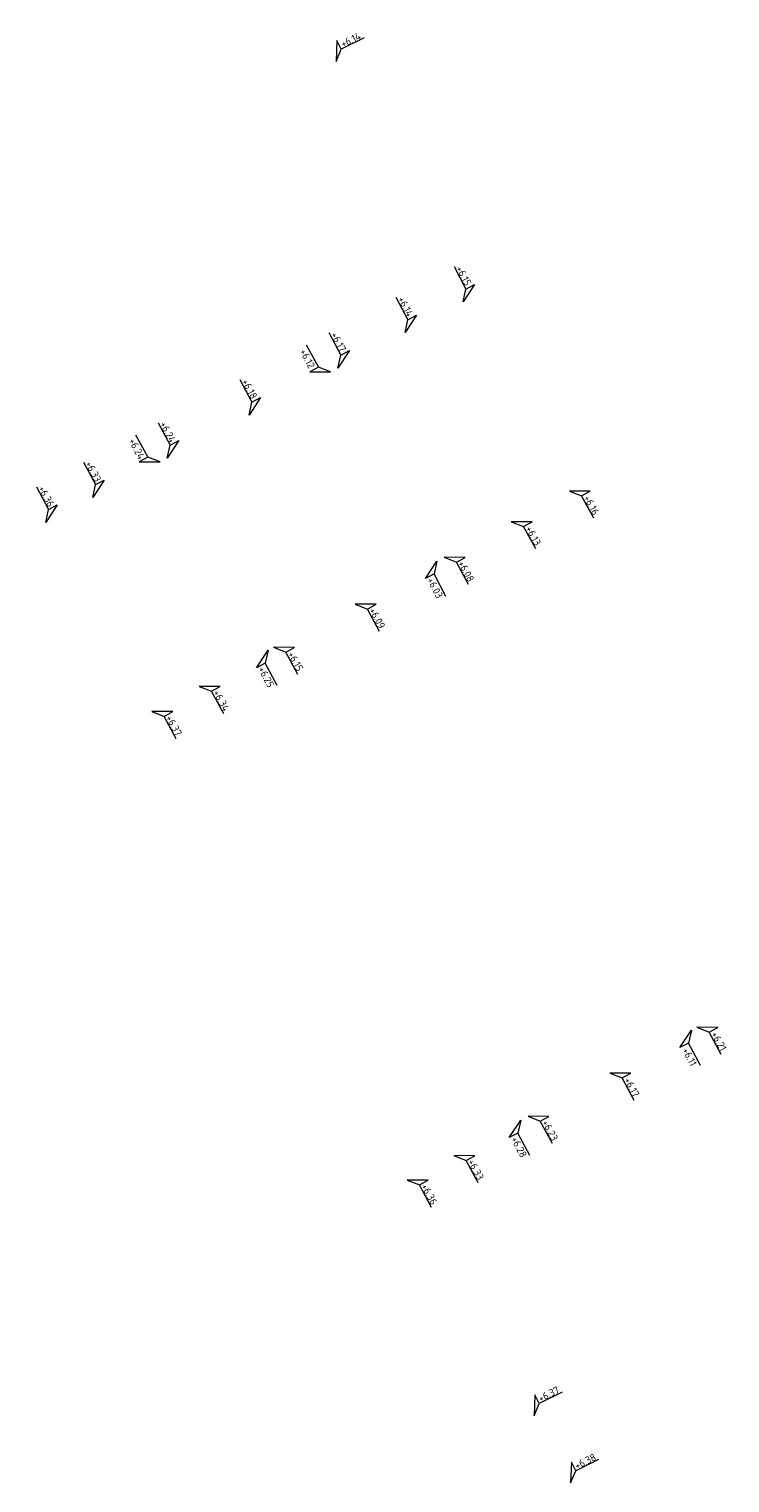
# Model space of a CAD drawing. Header units: metres. Extents: x 155115 to 155402, y 461434 to 461729.
# Tile 13 of 27: x 155327 to 155344, y 461513 to 461548. Entities that reach past the tile are written whole.
import ezdxf
from ezdxf.enums import TextEntityAlignment as Align

# ---------------------------------------------------------------- set-up
doc = ezdxf.new("R2010")
doc.units = ezdxf.units.M
doc.layers.add('X-XX-AL-HOOGTELABEL-S', color=7, linetype='Continuous', lineweight=25)
doc.styles.add('NLCS-ISO', font='NLCS-ISO.ttf')

# ---------------------------------------------------------------- blocks, each defined once
blk = doc.blocks.new('*U3')
at = {"lineweight": 18}
for p, q in [((2.46, 4.47), (0, 0)), ((2.46, 2.07), (2.46, 4.47)), ((0, 0), (2.46, 2.07)), ((8.66, 2.07), (2.46, 2.07))]:
    blk.add_line(p, q, dxfattribs=at)
at = {"lineweight": 18, "style": 'NLCS-ISO'}
blk.add_attdef('...', text='', height=1.8, dxfattribs=at).set_placement((5.56, 1.65), align=Align.BOTTOM_CENTER)
blk = doc.blocks.new('*U4')
at = {"lineweight": 18}
for p, q in [((-2.46, 2.07), (-2.46, 4.47)), ((-2.46, 4.47), (0, 0)), ((-8.66, 2.07), (-2.46, 2.07)), ((0, 0), (-2.46, 2.07))]:
    blk.add_line(p, q, dxfattribs=at)
at = {"lineweight": 18, "style": 'NLCS-ISO'}
blk.add_attdef('...', text='', height=1.8, dxfattribs=at).set_placement((-5.56, 1.65), align=Align.BOTTOM_CENTER)

msp = doc.modelspace()

# ---------------------------------------------------------------- block references
at = {"layer": 'X-XX-AL-HOOGTELABEL-S', "xscale": 0.1, "yscale": 0.1, "zscale": 0.1, "rotation": 26.55025936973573}
for p, values in [((155334.794, 461547.206), {'...': '+6.14'}), ((155339.617, 461514.212), {'...': '+6.37'}), ((155340.507, 461512.574), {'...': '+6.38'})]:
    msp.add_blockref('*U3', p, dxfattribs=at).add_auto_attribs(values)
at = {"layer": 'X-XX-AL-HOOGTELABEL-S'}
ref = msp.add_blockref('*U3', (155337.891, 461541.346), dxfattribs=dict(at, xscale=-0.09999999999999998, yscale=0.09999999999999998, zscale=0.1, rotation=297.8359866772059))
ref.add_attrib('...', '+6.15', dxfattribs={"layer": '0', "lineweight": 18, "height": 0.18, "rotation": 297.836, "style": 'NLCS-ISO'}).set_placement((155337.777, 461541.915), align=Align.BOTTOM_CENTER)
ref = msp.add_blockref('*U3', (155336.476, 461540.599), dxfattribs=dict(at, xscale=-0.09999999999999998, yscale=0.09999999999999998, zscale=0.1, rotation=297.8359866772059))
ref.add_attrib('...', '+6.14', dxfattribs={"layer": '0', "lineweight": 18, "height": 0.18, "rotation": 297.836, "style": 'NLCS-ISO'}).set_placement((155336.362, 461541.167), align=Align.BOTTOM_CENTER)
ref = msp.add_blockref('*U3', (155334.84, 461539.735), dxfattribs=dict(at, xscale=-0.09999999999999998, yscale=0.09999999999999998, zscale=0.1, rotation=297.8359866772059))
ref.add_attrib('...', '+6.17', dxfattribs={"layer": '0', "lineweight": 18, "height": 0.18, "rotation": 297.836, "style": 'NLCS-ISO'}).set_placement((155334.726, 461540.304), align=Align.BOTTOM_CENTER)
ref = msp.add_blockref('*U3', (155334.663, 461539.642), dxfattribs=dict(at, xscale=0.1, yscale=0.1, zscale=0.1, rotation=118.514955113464))
ref.add_attrib('...', '+6.12', dxfattribs={"layer": '0', "lineweight": 18, "height": 0.18, "rotation": 298.515, "style": 'NLCS-ISO'}).set_placement((155333.968, 461539.897), align=Align.BOTTOM_CENTER)
ref = msp.add_blockref('*U3', (155332.674, 461538.591), dxfattribs=dict(at, xscale=-0.09999999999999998, yscale=0.09999999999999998, zscale=0.1, rotation=297.8359866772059))
ref.add_attrib('...', '+6.18', dxfattribs={"layer": '0', "lineweight": 18, "height": 0.18, "rotation": 297.836, "style": 'NLCS-ISO'}).set_placement((155332.56, 461539.16), align=Align.BOTTOM_CENTER)
ref = msp.add_blockref('*U3', (155330.684, 461537.54), dxfattribs=dict(at, xscale=-0.09999999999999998, yscale=0.09999999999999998, zscale=0.1, rotation=297.8359866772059))
ref.add_attrib('...', '+6.24', dxfattribs={"layer": '0', "lineweight": 18, "height": 0.18, "rotation": 297.836, "style": 'NLCS-ISO'}).set_placement((155330.57, 461538.109), align=Align.BOTTOM_CENTER)
ref = msp.add_blockref('*U3', (155330.507, 461537.447), dxfattribs=dict(at, xscale=0.09999999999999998, yscale=0.09999999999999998, zscale=0.09999999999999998, rotation=118.5149550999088))
ref.add_attrib('...', '+6.24', dxfattribs={"layer": '0', "lineweight": 18, "height": 0.18, "rotation": 298.515, "style": 'NLCS-ISO'}).set_placement((155329.812, 461537.702), align=Align.BOTTOM_CENTER)
ref = msp.add_blockref('*U3', (155328.867, 461536.581), dxfattribs=dict(at, xscale=-0.09999999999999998, yscale=0.09999999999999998, zscale=0.1, rotation=297.8359866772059))
ref.add_attrib('...', '+6.33', dxfattribs={"layer": '0', "lineweight": 18, "height": 0.18, "rotation": 297.836, "style": 'NLCS-ISO'}).set_placement((155328.753, 461537.15), align=Align.BOTTOM_CENTER)
ref = msp.add_blockref('*U3', (155327.721, 461535.976), dxfattribs=dict(at, xscale=-0.09999999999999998, yscale=0.09999999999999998, zscale=0.1, rotation=297.8359866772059))
ref.add_attrib('...', '+6.36', dxfattribs={"layer": '0', "lineweight": 18, "height": 0.18, "rotation": 297.836, "style": 'NLCS-ISO'}).set_placement((155327.607, 461536.544), align=Align.BOTTOM_CENTER)
ref = msp.add_blockref('*U4', (155340.478, 461536.738), dxfattribs=dict(at, xscale=-0.09999999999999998, yscale=0.09999999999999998, zscale=0.1, rotation=298.4883118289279))
ref.add_attrib('...', '+6.16', dxfattribs={"layer": '0', "lineweight": 18, "height": 0.18, "rotation": 298.4883, "style": 'NLCS-ISO'}).set_placement((155340.888, 461536.327), align=Align.BOTTOM_CENTER)
ref = msp.add_blockref('*U4', (155339.064, 461535.991), dxfattribs=dict(at, xscale=-0.09999999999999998, yscale=0.09999999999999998, zscale=0.1, rotation=298.4883118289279))
ref.add_attrib('...', '+6.13', dxfattribs={"layer": '0', "lineweight": 18, "height": 0.18, "rotation": 298.4883, "style": 'NLCS-ISO'}).set_placement((155339.474, 461535.58), align=Align.BOTTOM_CENTER)
ref = msp.add_blockref('*U4', (155337.427, 461535.126), dxfattribs=dict(at, xscale=-0.09999999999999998, yscale=0.09999999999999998, zscale=0.1, rotation=298.4883118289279))
ref.add_attrib('...', '+6.08', dxfattribs={"layer": '0', "lineweight": 18, "height": 0.18, "rotation": 298.4883, "style": 'NLCS-ISO'}).set_placement((155337.837, 461534.716), align=Align.BOTTOM_CENTER)
ref = msp.add_blockref('*U4', (155337.25, 461535.033), dxfattribs=dict(at, xscale=0.09999999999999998, yscale=0.09999999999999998, zscale=0.09999999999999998, rotation=117.8626299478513))
ref.add_attrib('...', '+6.03', dxfattribs={"layer": '0', "lineweight": 18, "height": 0.18, "rotation": 297.8626, "style": 'NLCS-ISO'}).set_placement((155337.078, 461534.313), align=Align.BOTTOM_CENTER)
ref = msp.add_blockref('*U4', (155335.26, 461533.982), dxfattribs=dict(at, xscale=-0.09999999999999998, yscale=0.09999999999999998, zscale=0.1, rotation=298.4883118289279))
ref.add_attrib('...', '+6.09', dxfattribs={"layer": '0', "lineweight": 18, "height": 0.18, "rotation": 298.4883, "style": 'NLCS-ISO'}).set_placement((155335.671, 461533.572), align=Align.BOTTOM_CENTER)
ref = msp.add_blockref('*U4', (155333.271, 461532.932), dxfattribs=dict(at, xscale=-0.09999999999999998, yscale=0.09999999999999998, zscale=0.1, rotation=298.4883118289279))
ref.add_attrib('...', '+6.15', dxfattribs={"layer": '0', "lineweight": 18, "height": 0.18, "rotation": 298.4883, "style": 'NLCS-ISO'}).set_placement((155333.681, 461532.521), align=Align.BOTTOM_CENTER)
ref = msp.add_blockref('*U4', (155333.138, 461532.862), dxfattribs=dict(at, xscale=0.09999999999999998, yscale=0.09999999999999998, zscale=0.09999999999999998, rotation=117.8626299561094))
ref.add_attrib('...', '+6.25', dxfattribs={"layer": '0', "lineweight": 18, "height": 0.18, "rotation": 297.8626, "style": 'NLCS-ISO'}).set_placement((155332.966, 461532.141), align=Align.BOTTOM_CENTER)
ref = msp.add_blockref('*U4', (155331.462, 461531.977), dxfattribs=dict(at, xscale=-0.09999999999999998, yscale=0.09999999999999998, zscale=0.1, rotation=298.4883118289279))
ref.add_attrib('...', '+6.34', dxfattribs={"layer": '0', "lineweight": 18, "height": 0.18, "rotation": 298.4883, "style": 'NLCS-ISO'}).set_placement((155331.872, 461531.566), align=Align.BOTTOM_CENTER)
ref = msp.add_blockref('*U4', (155330.307, 461531.367), dxfattribs=dict(at, xscale=-0.09999999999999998, yscale=0.09999999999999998, zscale=0.1, rotation=298.4883118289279))
ref.add_attrib('...', '+6.37', dxfattribs={"layer": '0', "lineweight": 18, "height": 0.18, "rotation": 298.4883, "style": 'NLCS-ISO'}).set_placement((155330.717, 461530.956), align=Align.BOTTOM_CENTER)
ref = msp.add_blockref('*U4', (155343.451, 461523.606), dxfattribs=dict(at, xscale=0.09999999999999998, yscale=0.09999999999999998, zscale=0.09999999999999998, rotation=117.8626299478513))
ref.add_attrib('...', '+6.11', dxfattribs={"layer": '0', "lineweight": 18, "height": 0.18, "rotation": 297.8626, "style": 'NLCS-ISO'}).set_placement((155343.279, 461522.886), align=Align.BOTTOM_CENTER)
ref = msp.add_blockref('*U4', (155343.584, 461523.676), dxfattribs=dict(at, xscale=-0.09999999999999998, yscale=0.09999999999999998, zscale=0.1, rotation=298.4883118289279))
ref.add_attrib('...', '+6.21', dxfattribs={"layer": '0', "lineweight": 18, "height": 0.18, "rotation": 298.4883, "style": 'NLCS-ISO'}).set_placement((155343.994, 461523.266), align=Align.BOTTOM_CENTER)
ref = msp.add_blockref('*U4', (155341.463, 461522.557), dxfattribs=dict(at, xscale=-0.09999999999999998, yscale=0.09999999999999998, zscale=0.1, rotation=298.4883118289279))
ref.add_attrib('...', '+6.17', dxfattribs={"layer": '0', "lineweight": 18, "height": 0.18, "rotation": 298.4883, "style": 'NLCS-ISO'}).set_placement((155341.873, 461522.146), align=Align.BOTTOM_CENTER)
ref = msp.add_blockref('*U4', (155339.471, 461521.506), dxfattribs=dict(at, xscale=-0.09999999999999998, yscale=0.09999999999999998, zscale=0.1, rotation=298.4883118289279))
ref.add_attrib('...', '+6.23', dxfattribs={"layer": '0', "lineweight": 18, "height": 0.18, "rotation": 298.4883, "style": 'NLCS-ISO'}).set_placement((155339.881, 461521.096), align=Align.BOTTOM_CENTER)
ref = msp.add_blockref('*U4', (155339.295, 461521.412), dxfattribs=dict(at, xscale=0.09999999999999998, yscale=0.09999999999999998, zscale=0.09999999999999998, rotation=117.8626299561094))
ref.add_attrib('...', '+6.28', dxfattribs={"layer": '0', "lineweight": 18, "height": 0.18, "rotation": 297.8626, "style": 'NLCS-ISO'}).set_placement((155339.123, 461520.692), align=Align.BOTTOM_CENTER)
ref = msp.add_blockref('*U4', (155337.663, 461520.55), dxfattribs=dict(at, xscale=-0.09999999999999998, yscale=0.09999999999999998, zscale=0.1, rotation=298.4883118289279))
ref.add_attrib('...', '+6.33', dxfattribs={"layer": '0', "lineweight": 18, "height": 0.18, "rotation": 298.4883, "style": 'NLCS-ISO'}).set_placement((155338.073, 461520.14), align=Align.BOTTOM_CENTER)
ref = msp.add_blockref('*U4', (155336.528, 461519.95), dxfattribs=dict(at, xscale=-0.09999999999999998, yscale=0.09999999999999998, zscale=0.1, rotation=298.4883118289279))
ref.add_attrib('...', '+6.36', dxfattribs={"layer": '0', "lineweight": 18, "height": 0.18, "rotation": 298.4883, "style": 'NLCS-ISO'}).set_placement((155336.938, 461519.54), align=Align.BOTTOM_CENTER)

doc.saveas('drawing.dxf')
